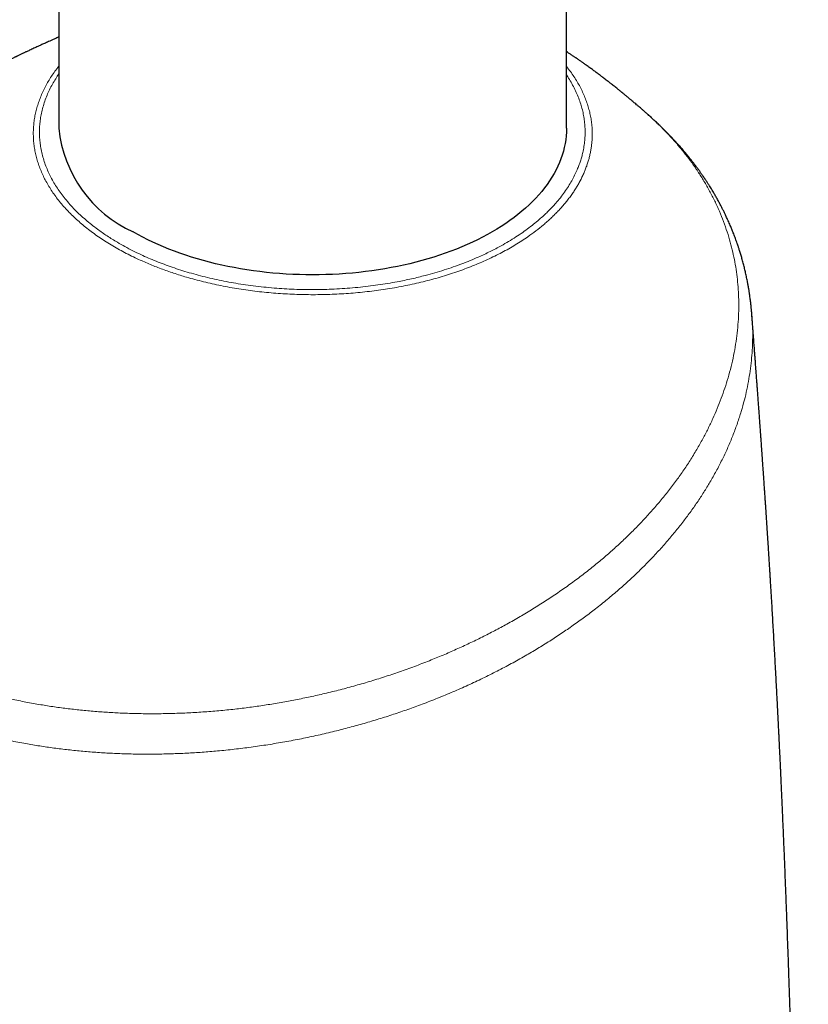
# Model space of a CAD drawing. Header units: millimetres. Extents: x 8 to 913, y 12 to 937.
# Tile 23 of 73: x 752 to 788, y 299 to 343. Entities that reach past the tile are written whole.
import ezdxf

# ---------------------------------------------------------------- set-up
doc = ezdxf.new("R2010")
doc.units = ezdxf.units.MM

msp = doc.modelspace()

# ---------------------------------------------------------------- linework, layer by layer
at = {"color": 7, "linetype": 'Continuous', "lineweight": 30}
for p, q in [((753.718, 424.317), (753.718, 338.58)), ((776.668, 338.58), (776.668, 424.317)), ((780.355, 339.194), (780.35, 339.198)), ((785.053, 330.082), (785.053, 330.079))]:
    msp.add_line(p, q, dxfattribs=at)
at = {"color": 7, "linetype": 'Continuous', "lineweight": 30, "flags": 128}
msp.add_lwpolyline([(776.668, 338.58), (776.664, 338.407), (776.652, 338.234), (776.633, 338.061), (776.605, 337.888), (776.57, 337.716), (776.527, 337.544), (776.476, 337.373), (776.417, 337.203), (776.351, 337.034), (776.277, 336.866), (776.195, 336.699), (776.106, 336.533), (776.01, 336.369), (775.906, 336.206), (775.794, 336.045), (775.676, 335.886), (775.55, 335.729), (775.417, 335.573), (775.277, 335.42), (775.131, 335.268), (774.977, 335.119), (774.817, 334.973), (774.65, 334.828), (774.476, 334.687), (774.297, 334.548), (774.111, 334.412), (773.919, 334.278), (773.721, 334.148), (773.517, 334.02), (773.307, 333.896), (773.092, 333.775), (772.871, 333.658), (772.645, 333.543), (772.414, 333.432), (772.178, 333.325), (771.938, 333.221), (771.692, 333.121), (771.443, 333.025), (771.189, 332.932), (770.93, 332.844), (770.668, 332.759), (770.402, 332.678), (770.133, 332.601), (769.86, 332.529), (769.584, 332.46), (769.305, 332.396), (769.023, 332.336), (768.739, 332.28), (768.452, 332.229), (768.163, 332.182), (767.872, 332.139), (767.579, 332.101), (767.284, 332.067), (766.988, 332.038), (766.691, 332.013), (766.392, 331.992), (766.093, 331.976), (765.793, 331.965), (765.493, 331.958), (765.193, 331.956), (764.893, 331.958), (764.592, 331.965), (764.293, 331.976), (763.993, 331.992), (763.695, 332.013), (763.398, 332.038), (763.102, 332.067), (762.807, 332.101), (762.514, 332.139), (762.223, 332.182), (761.934, 332.229), (761.647, 332.28), (761.362, 332.336), (761.081, 332.396), (760.802, 332.46), (760.526, 332.529), (760.253, 332.601), (759.983, 332.678), (759.718, 332.759), (759.455, 332.844), (759.197, 332.932), (758.943, 333.025), (758.693, 333.121), (758.448, 333.221), (758.207, 333.325), (757.971, 333.432), (757.741, 333.543), (757.515, 333.658), (757.294, 333.775), (757.079, 333.896)], dxfattribs=at)
at = {"color": 7, "linetype": 'Continuous', "lineweight": 30}
msp.add_arc((759.465, 339.156), 5.776, 185.7216, 245.5985, dxfattribs=at)
for points, knots in [([(753.718, 342.707), (753.701, 342.699), (753.657, 342.68), (753.586, 342.649), (753.509, 342.615), (753.439, 342.584), (753.374, 342.555), (753.299, 342.521), (753.21, 342.482), (753.114, 342.438), (753.027, 342.399), (752.949, 342.364), (752.867, 342.327), (752.778, 342.286), (752.684, 342.243), (752.591, 342.199), (752.498, 342.156), (752.404, 342.113), (752.325, 342.075), (752.259, 342.045), (752.206, 342.02), (752.155, 341.995), (752.104, 341.971), (752.047, 341.945), (751.989, 341.917), (751.929, 341.888), (751.876, 341.863), (751.827, 341.84), (751.789, 341.821), (751.756, 341.805), (751.723, 341.789), (751.676, 341.767), (751.617, 341.738), (751.549, 341.705), (751.486, 341.675), (751.43, 341.648), (751.377, 341.621), (751.32, 341.593), (751.259, 341.564), (751.203, 341.536), (751.148, 341.509), (751.09, 341.48), (751.02, 341.445), (750.939, 341.405), (750.853, 341.362), (750.774, 341.322), (750.704, 341.287), (750.644, 341.257), (750.581, 341.225), (750.51, 341.189), (750.442, 341.154), (750.384, 341.125), (750.342, 341.104), (750.308, 341.086), (750.275, 341.069), (750.235, 341.049), (750.187, 341.024), (750.126, 340.993), (750.06, 340.959), (749.995, 340.925), (749.936, 340.894), (749.865, 340.857), (749.785, 340.815), (749.701, 340.771), (749.622, 340.73), (749.54, 340.687), (749.448, 340.638), (749.351, 340.587), (749.269, 340.543), (749.205, 340.509), (749.156, 340.482), (749.102, 340.453), (749.042, 340.421), (748.979, 340.387), (748.926, 340.358), (748.886, 340.337), (748.861, 340.323), (748.837, 340.31), (748.814, 340.297), (748.797, 340.288), (748.79, 340.284)], [0, 0, 0, 0, 0.0103299, 0.0262684, 0.0424939, 0.0563117, 0.0680882, 0.0811114, 0.1016807, 0.1212182, 0.1388057, 0.1537341, 0.1679051, 0.1878156, 0.2072909, 0.2242873, 0.2441738, 0.2633432, 0.2806792, 0.2918593, 0.3027486, 0.3130396, 0.3227283, 0.3334256, 0.3470665, 0.3579192, 0.3696389, 0.3795171, 0.3871227, 0.3928237, 0.3993908, 0.4073911, 0.4210047, 0.4355052, 0.4482542, 0.4592309, 0.4693615, 0.4808446, 0.4939323, 0.5059721, 0.515368, 0.5269526, 0.5412932, 0.5582333, 0.5759148, 0.5939114, 0.606805, 0.6182445, 0.6306712, 0.6453504, 0.6619463, 0.6723866, 0.6808285, 0.6872682, 0.693337, 0.7013739, 0.7114005, 0.7232479, 0.7386426, 0.7518855, 0.7631625, 0.7751788, 0.7954737, 0.8126342, 0.8270014, 0.8440641, 0.8634248, 0.8838964, 0.9039127, 0.9140625, 0.9236447, 0.9346347, 0.9471961, 0.9612313, 0.9736846, 0.9803586, 0.9856681, 0.9897137, 0.9953937, 1, 1, 1, 1]), ([(780.352, 339.2), (780.343, 339.208), (780.32, 339.229), (780.278, 339.265), (780.226, 339.312), (780.17, 339.361), (780.117, 339.408), (780.064, 339.454), (780.003, 339.507), (779.927, 339.573), (779.846, 339.643), (779.769, 339.709), (779.698, 339.768), (779.623, 339.832), (779.546, 339.897), (779.475, 339.956), (779.419, 340.003), (779.366, 340.046), (779.309, 340.094), (779.245, 340.147), (779.178, 340.202), (779.115, 340.252), (779.06, 340.297), (779.003, 340.343), (778.938, 340.395), (778.861, 340.456), (778.783, 340.518), (778.711, 340.575), (778.646, 340.626), (778.553, 340.699), (778.432, 340.792), (778.289, 340.901), (778.151, 341.006), (778.016, 341.106), (777.871, 341.213), (777.721, 341.322), (777.601, 341.409), (777.519, 341.467), (777.478, 341.496), (777.439, 341.524), (777.395, 341.555), (777.343, 341.591), (777.284, 341.633), (777.223, 341.675), (777.167, 341.714), (777.12, 341.746), (777.08, 341.774), (777.04, 341.8), (776.996, 341.831), (776.943, 341.866), (776.883, 341.907), (776.822, 341.948), (776.751, 341.995), (776.7, 342.028), (776.668, 342.049)], [0, 0, 0, 0, 0.007737, 0.020019, 0.03522, 0.052877, 0.067701, 0.080296, 0.09796, 0.119051, 0.145139, 0.16629, 0.183978, 0.204284, 0.229822, 0.248537, 0.262963, 0.276991, 0.292198, 0.310624, 0.330405, 0.347873, 0.362321, 0.376228, 0.394325, 0.416312, 0.439301, 0.45852, 0.475464, 0.492428, 0.534451, 0.573872, 0.607558, 0.646371, 0.682606, 0.723128, 0.766494, 0.778081, 0.788339, 0.798573, 0.809393, 0.823218, 0.83939, 0.855981, 0.871284, 0.883104, 0.893107, 0.903014, 0.913849, 0.927908, 0.944217, 0.960938, 0.975141, 1, 1, 1, 1]), ([(785.054, 330.079), (785.053, 330.101), (785.049, 330.145), (785.043, 330.219), (785.037, 330.291), (785.03, 330.367), (785.024, 330.436), (785.017, 330.503), (785.01, 330.575), (785, 330.661), (784.989, 330.756), (784.976, 330.858), (784.964, 330.952), (784.952, 331.035), (784.942, 331.105), (784.933, 331.166), (784.924, 331.226), (784.913, 331.294), (784.9, 331.37), (784.886, 331.451), (784.871, 331.532), (784.847, 331.661), (784.813, 331.831), (784.768, 332.038), (784.721, 332.238), (784.67, 332.44), (784.626, 332.605), (784.589, 332.733), (784.563, 332.824), (784.535, 332.917), (784.507, 333.006), (784.482, 333.087), (784.459, 333.158), (784.437, 333.225), (784.412, 333.298), (784.382, 333.387), (784.346, 333.488), (784.307, 333.597), (784.267, 333.703), (784.228, 333.804), (784.193, 333.894), (784.16, 333.975), (784.127, 334.056), (784.09, 334.146), (784.047, 334.246), (784.001, 334.35), (783.955, 334.453), (783.902, 334.568), (783.842, 334.694), (783.776, 334.83), (783.709, 334.962), (783.638, 335.1), (783.56, 335.246), (783.476, 335.399), (783.391, 335.549), (783.315, 335.679), (783.249, 335.79), (783.189, 335.887), (783.127, 335.987), (783.06, 336.092), (782.982, 336.212), (782.895, 336.343), (782.802, 336.477), (782.713, 336.605), (782.621, 336.732), (782.524, 336.863), (782.421, 336.999), (782.305, 337.149), (782.18, 337.306), (782.044, 337.471), (781.906, 337.633), (781.762, 337.798), (781.606, 337.971), (781.479, 338.108), (781.388, 338.203), (781.34, 338.253), (781.298, 338.297), (781.258, 338.338), (781.215, 338.382), (781.153, 338.445), (781.074, 338.524), (780.982, 338.615), (780.893, 338.7), (780.811, 338.779), (780.733, 338.852), (780.672, 338.91), (780.625, 338.953), (780.591, 338.984), (780.552, 339.02), (780.5, 339.068), (780.432, 339.128), (780.382, 339.174), (780.354, 339.199)], [0, 0, 0, 0, 0.005034, 0.009706, 0.017515, 0.024368, 0.030408, 0.036427, 0.042844, 0.050338, 0.060482, 0.070399, 0.07949, 0.087735, 0.094219, 0.099831, 0.105384, 0.112052, 0.119828, 0.127957, 0.136029, 0.144042, 0.166237, 0.186842, 0.206684, 0.227065, 0.248328, 0.257441, 0.266835, 0.276513, 0.286151, 0.294635, 0.301751, 0.308241, 0.315826, 0.324616, 0.336242, 0.347765, 0.359069, 0.370069, 0.379826, 0.388086, 0.396049, 0.4057, 0.416992, 0.428485, 0.439614, 0.45038, 0.466283, 0.480778, 0.495255, 0.510061, 0.526425, 0.544341, 0.561513, 0.577023, 0.588342, 0.599321, 0.610384, 0.622514, 0.635593, 0.652086, 0.668017, 0.682762, 0.696956, 0.71282, 0.729532, 0.745763, 0.766518, 0.786415, 0.805784, 0.825902, 0.847556, 0.870051, 0.877096, 0.883406, 0.888851, 0.893554, 0.898942, 0.905425, 0.917123, 0.928628, 0.939727, 0.949726, 0.958575, 0.967231, 0.970842, 0.974658, 0.978822, 0.984324, 0.991379, 1, 1, 1, 1]), ([(787.6, 240.89), (787.599, 241.082), (787.597, 241.607), (787.594, 242.458), (787.59, 243.435), (787.586, 244.392), (787.582, 245.329), (787.578, 246.246), (787.574, 247.077), (787.57, 247.825), (787.566, 248.501), (787.562, 249.184), (787.559, 249.833), (787.555, 250.449), (787.552, 251.029), (787.548, 251.621), (787.544, 252.288), (787.539, 253.031), (787.534, 253.853), (787.528, 254.695), (787.522, 255.555), (787.515, 256.429), (787.508, 257.314), (787.501, 258.211), (787.493, 259.124), (787.485, 260.112), (787.475, 261.177), (787.465, 262.32), (787.453, 263.481), (787.441, 264.66), (787.428, 265.856), (787.414, 267.148), (787.398, 268.539), (787.38, 270.028), (787.36, 271.533), (787.339, 273.053), (787.32, 274.408), (787.302, 275.593), (787.286, 276.606), (787.27, 277.617), (787.254, 278.618), (787.237, 279.599), (787.22, 280.556), (787.203, 281.489), (787.186, 282.399), (787.169, 283.289), (787.151, 284.16), (787.134, 285.012), (787.116, 285.846), (787.098, 286.689), (787.079, 287.539), (787.06, 288.397), (787.04, 289.234), (787.02, 290.051), (787.001, 290.85), (786.981, 291.629), (786.961, 292.391), (786.941, 293.135), (786.921, 293.861), (786.902, 294.567), (786.882, 295.252), (786.863, 295.917), (786.843, 296.567), (786.824, 297.206), (786.804, 297.834), (786.784, 298.452), (786.765, 299.055), (786.745, 299.644), (786.727, 300.187), (786.709, 300.693), (786.693, 301.17), (786.675, 301.661), (786.657, 302.167), (786.636, 302.736), (786.612, 303.37), (786.586, 304.071), (786.557, 304.79), (786.528, 305.528), (786.496, 306.282), (786.464, 307.052), (786.437, 307.661), (786.418, 308.1), (786.406, 308.358), (786.396, 308.6), (786.385, 308.826), (786.376, 309.036), (786.367, 309.23), (786.359, 309.409), (786.351, 309.58), (786.343, 309.743), (786.336, 309.894), (786.33, 310.011), (786.326, 310.097), (786.323, 310.159), (786.32, 310.223), (786.317, 310.297), (786.312, 310.385), (786.307, 310.49), (786.302, 310.61), (786.295, 310.743), (786.287, 310.902), (786.278, 311.09), (786.268, 311.308), (786.256, 311.547), (786.243, 311.809), (786.228, 312.093), (786.213, 312.394), (786.197, 312.712), (786.18, 313.036), (786.162, 313.363), (786.145, 313.692), (786.127, 314.028), (786.109, 314.364), (786.09, 314.697), (786.072, 315.027), (786.043, 315.541), (786.004, 316.233), (785.96, 316.974), (785.924, 317.577), (785.901, 317.952), (785.885, 318.227), (785.874, 318.399), (785.864, 318.558), (785.855, 318.702), (785.847, 318.833), (785.84, 318.949), (785.833, 319.051), (785.828, 319.135), (785.824, 319.204), (785.82, 319.27), (785.815, 319.345), (785.809, 319.439), (785.801, 319.555), (785.793, 319.689), (785.784, 319.831), (785.774, 319.977), (785.765, 320.128), (785.755, 320.284), (785.741, 320.49), (785.724, 320.748), (785.704, 321.059), (785.685, 321.335), (785.669, 321.572), (785.656, 321.769), (785.643, 321.968), (785.629, 322.168), (785.617, 322.348), (785.606, 322.501), (785.598, 322.622), (785.591, 322.725), (785.585, 322.81), (785.581, 322.874), (785.577, 322.924), (785.574, 322.969), (785.57, 323.026), (785.565, 323.097), (785.559, 323.193), (785.55, 323.318), (785.539, 323.469), (785.525, 323.669), (785.509, 323.905), (785.49, 324.168), (785.474, 324.396), (785.46, 324.59), (785.448, 324.752), (785.438, 324.899), (785.429, 325.023), (785.422, 325.124), (785.415, 325.209), (785.409, 325.295), (785.402, 325.389), (785.395, 325.496), (785.386, 325.615), (785.377, 325.743), (785.367, 325.875), (785.358, 326.005), (785.348, 326.132), (785.337, 326.291), (785.323, 326.476), (785.308, 326.684), (785.293, 326.888), (785.277, 327.097), (785.261, 327.323), (785.243, 327.563), (785.224, 327.81), (785.21, 328.009), (785.198, 328.157), (785.192, 328.25), (785.185, 328.34), (785.178, 328.427), (785.171, 328.518), (785.164, 328.62), (785.155, 328.74), (785.145, 328.87), (785.135, 329.001), (785.126, 329.121), (785.118, 329.228), (785.111, 329.323), (785.105, 329.409), (785.098, 329.494), (785.091, 329.587), (785.083, 329.693), (785.073, 329.825), (785.064, 329.955), (785.057, 330.046), (785.054, 330.079)], [0, 0, 0, 0, 0.00663, 0.018107, 0.029342, 0.040339, 0.051103, 0.061637, 0.071945, 0.079732, 0.087397, 0.095199, 0.103252, 0.109753, 0.116402, 0.123197, 0.130135, 0.139334, 0.14876, 0.158407, 0.168269, 0.178337, 0.188419, 0.198686, 0.209131, 0.219746, 0.232595, 0.245662, 0.258935, 0.2724, 0.286045, 0.299855, 0.316628, 0.333597, 0.350739, 0.368032, 0.385451, 0.396914, 0.408415, 0.419944, 0.431313, 0.442429, 0.453296, 0.463811, 0.474093, 0.484149, 0.493982, 0.503599, 0.513004, 0.522202, 0.532086, 0.541731, 0.551143, 0.560329, 0.569293, 0.578041, 0.58658, 0.594913, 0.603046, 0.610984, 0.618595, 0.626027, 0.633285, 0.640372, 0.647418, 0.654296, 0.661009, 0.667563, 0.673976, 0.679114, 0.684416, 0.689876, 0.695487, 0.701244, 0.70879, 0.716549, 0.724509, 0.732657, 0.74098, 0.749465, 0.7581, 0.761109, 0.763949, 0.766607, 0.769087, 0.77139, 0.773521, 0.77548, 0.77727, 0.779157, 0.780818, 0.782254, 0.782995, 0.78366, 0.7843, 0.785094, 0.786073, 0.787224, 0.788545, 0.790011, 0.79158, 0.793791, 0.796175, 0.79873, 0.801653, 0.804764, 0.80806, 0.811537, 0.815189, 0.818658, 0.822265, 0.82596, 0.829626, 0.833256, 0.836851, 0.840412, 0.850034, 0.859416, 0.864569, 0.869654, 0.871632, 0.873511, 0.875232, 0.876797, 0.878208, 0.879467, 0.880574, 0.881531, 0.882178, 0.882841, 0.883652, 0.88461, 0.885925, 0.887409, 0.888951, 0.89054, 0.892175, 0.893858, 0.895586, 0.89887, 0.902248, 0.9057, 0.907806, 0.909937, 0.912095, 0.914277, 0.91643, 0.917926, 0.91923, 0.920344, 0.921268, 0.922003, 0.922414, 0.922874, 0.923488, 0.924255, 0.925175, 0.92661, 0.928303, 0.930081, 0.933111, 0.935956, 0.938618, 0.940497, 0.942262, 0.943857, 0.945277, 0.94627, 0.947156, 0.948021, 0.949067, 0.950203, 0.951501, 0.952936, 0.954368, 0.955775, 0.957156, 0.958511, 0.96092, 0.963179, 0.965279, 0.967539, 0.969971, 0.972552, 0.975246, 0.978029, 0.979098, 0.980121, 0.981098, 0.98203, 0.982971, 0.984071, 0.985337, 0.986876, 0.988317, 0.98962, 0.990788, 0.99182, 0.992715, 0.993591, 0.994603, 0.995752, 0.997038, 0.998928, 1, 1, 1, 1])]:
    msp.add_open_spline(points, degree=3, knots=knots, dxfattribs=at)
at = {"color": 252, "linetype": 'Continuous', "lineweight": 0}
for points, knots in [([(776.668, 341.378), (776.686, 341.356), (776.764, 341.261), (776.89, 341.089), (777.045, 340.861), (777.186, 340.629), (777.315, 340.394), (777.429, 340.156), (777.53, 339.916), (777.616, 339.674), (777.688, 339.431), (777.746, 339.187), (777.79, 338.944), (777.819, 338.7), (777.834, 338.455), (777.834, 338.232), (777.824, 338.029), (777.807, 337.848), (777.783, 337.668), (777.751, 337.489), (777.711, 337.311), (777.664, 337.135), (777.611, 336.962), (777.551, 336.791), (777.483, 336.621), (777.386, 336.398), (777.275, 336.178), (777.151, 335.963), (777.049, 335.797), (776.937, 335.629), (776.815, 335.459), (776.686, 335.292), (776.551, 335.128), (776.409, 334.966), (776.262, 334.808), (776.111, 334.655), (775.956, 334.506), (775.794, 334.36), (775.575, 334.17), (775.29, 333.942), (774.96, 333.702), (774.647, 333.492), (774.357, 333.311), (774.058, 333.135), (773.748, 332.966), (773.428, 332.803), (773.099, 332.646), (772.763, 332.497), (772.419, 332.355), (772.067, 332.219), (771.706, 332.089), (771.336, 331.966), (770.959, 331.851), (770.576, 331.743), (770.187, 331.642), (769.791, 331.55), (769.392, 331.465), (768.99, 331.388), (768.584, 331.32), (768.174, 331.259), (767.76, 331.206), (767.34, 331.16), (766.918, 331.123), (766.495, 331.094), (766.071, 331.074), (765.645, 331.061), (765.22, 331.057), (764.797, 331.061), (764.375, 331.074), (763.954, 331.094), (763.532, 331.123), (763.11, 331.16), (762.69, 331.205), (762.274, 331.259), (761.862, 331.32), (761.452, 331.389), (761.049, 331.466), (760.651, 331.55), (760.26, 331.642), (759.874, 331.742), (759.521, 331.841), (759.2, 331.938), (758.909, 332.032), (758.623, 332.13), (758.341, 332.233), (758.063, 332.339), (757.789, 332.451), (757.521, 332.566), (757.233, 332.697), (756.929, 332.844), (756.611, 333.008), (756.303, 333.178), (756.006, 333.354), (755.719, 333.536), (755.444, 333.723), (755.18, 333.914), (754.929, 334.11), (754.689, 334.31), (754.459, 334.516), (754.24, 334.727), (754.034, 334.943), (753.841, 335.162), (753.66, 335.384), (753.493, 335.611), (753.34, 335.839), (753.201, 336.07), (753.075, 336.302), (752.963, 336.537), (752.864, 336.775), (752.779, 337.016), (752.708, 337.259), (752.651, 337.502), (752.608, 337.746), (752.579, 337.991), (752.565, 338.236), (752.565, 338.479), (752.58, 338.722), (752.609, 338.965), (752.652, 339.209), (752.709, 339.452), (752.781, 339.695), (752.867, 339.935), (752.966, 340.174), (753.08, 340.411), (753.207, 340.645), (753.347, 340.875), (753.5, 341.102), (753.624, 341.272), (753.701, 341.366), (753.718, 341.386)], [0, 0, 0, 0, 0.002447, 0.010811, 0.019213, 0.027615, 0.036098, 0.044591, 0.053026, 0.061462, 0.069935, 0.078408, 0.086769, 0.09513, 0.103529, 0.111928, 0.118167, 0.124409, 0.130567, 0.136724, 0.142897, 0.149069, 0.155044, 0.161019, 0.167008, 0.172997, 0.184682, 0.190538, 0.196394, 0.202747, 0.209105, 0.215333, 0.221561, 0.227804, 0.234048, 0.24, 0.245953, 0.25192, 0.257886, 0.269392, 0.280923, 0.289402, 0.297892, 0.306323, 0.314755, 0.323227, 0.331698, 0.340057, 0.348415, 0.356812, 0.365208, 0.373672, 0.382145, 0.390561, 0.398977, 0.407432, 0.415887, 0.42423, 0.432573, 0.440954, 0.449334, 0.457787, 0.466249, 0.474653, 0.483057, 0.491499, 0.499942, 0.508273, 0.516603, 0.524972, 0.53334, 0.54179, 0.55025, 0.558652, 0.567053, 0.575493, 0.583933, 0.59226, 0.600588, 0.608953, 0.617319, 0.623885, 0.630451, 0.637035, 0.643619, 0.650222, 0.656824, 0.663446, 0.670067, 0.678516, 0.686974, 0.695375, 0.703776, 0.712216, 0.720655, 0.728983, 0.73731, 0.745675, 0.754039, 0.76249, 0.770951, 0.779353, 0.787756, 0.796198, 0.804639, 0.812969, 0.821299, 0.829666, 0.838034, 0.846481, 0.854938, 0.863336, 0.871735, 0.880172, 0.888609, 0.896934, 0.905259, 0.913622, 0.921985, 0.930444, 0.938914, 0.947325, 0.955736, 0.964186, 0.972635, 0.980972, 0.989309, 0.997684, 1, 1, 1, 1]), ([(753.718, 341.038), (753.67, 340.967), (753.567, 340.815), (753.429, 340.577), (753.298, 340.326), (753.182, 340.068), (753.081, 339.803), (752.997, 339.532), (752.931, 339.264), (752.884, 338.998), (752.855, 338.737), (752.842, 338.475), (752.846, 338.213), (752.867, 337.952), (752.905, 337.686), (752.962, 337.417), (753.037, 337.145), (753.13, 336.879), (753.237, 336.62), (753.359, 336.367), (753.497, 336.118), (753.651, 335.871), (753.82, 335.628), (754.009, 335.384), (754.216, 335.141), (754.444, 334.898), (754.684, 334.665), (754.934, 334.441), (755.194, 334.226), (755.445, 334.033), (755.684, 333.862), (755.905, 333.712), (756.133, 333.567), (756.398, 333.406), (756.706, 333.231), (757.059, 333.046), (757.414, 332.874), (757.767, 332.715), (758.117, 332.569), (758.478, 332.429), (758.848, 332.296), (759.228, 332.17), (759.62, 332.05), (760.024, 331.938), (760.44, 331.833), (760.862, 331.736), (761.291, 331.649), (761.724, 331.572), (762.17, 331.502), (762.628, 331.441), (763.097, 331.389), (763.561, 331.348), (764.02, 331.318), (764.473, 331.298), (764.926, 331.288), (765.38, 331.288), (765.834, 331.297), (766.295, 331.316), (766.761, 331.346), (767.234, 331.387), (767.695, 331.437), (768.146, 331.496), (768.584, 331.564), (768.983, 331.635), (769.343, 331.706), (769.663, 331.775), (769.978, 331.849), (770.33, 331.938), (770.719, 332.046), (771.141, 332.175), (771.548, 332.311), (771.94, 332.453), (772.315, 332.601), (772.652, 332.744), (772.951, 332.88), (773.213, 333.006), (773.468, 333.136), (773.75, 333.288), (774.055, 333.464), (774.38, 333.666), (774.687, 333.873), (774.975, 334.082), (775.245, 334.294), (775.48, 334.494), (775.685, 334.68), (775.86, 334.85), (776.027, 335.022), (776.206, 335.219), (776.393, 335.444), (776.584, 335.697), (776.755, 335.951), (776.907, 336.204), (777.039, 336.455), (777.146, 336.688), (777.232, 336.903), (777.3, 337.096), (777.358, 337.29), (777.414, 337.51), (777.462, 337.758), (777.497, 338.033), (777.513, 338.305), (777.511, 338.571), (777.492, 338.833), (777.456, 339.095), (777.404, 339.355), (777.335, 339.614), (777.249, 339.876), (777.144, 340.14), (777.019, 340.406), (776.878, 340.665), (776.761, 340.861), (776.686, 340.968), (776.668, 340.995)], [0, 0, 0, 0, 0.008223, 0.017681, 0.027143, 0.036601, 0.046548, 0.056498, 0.066445, 0.075897, 0.085351, 0.094803, 0.104255, 0.11371, 0.123162, 0.133101, 0.143043, 0.152982, 0.162443, 0.171907, 0.181368, 0.19083, 0.200294, 0.209756, 0.219705, 0.229658, 0.239607, 0.249069, 0.258534, 0.267996, 0.275148, 0.2823, 0.289343, 0.296387, 0.306334, 0.316285, 0.326232, 0.33525, 0.34427, 0.353288, 0.362407, 0.371529, 0.380647, 0.390106, 0.399568, 0.409026, 0.418484, 0.427946, 0.437404, 0.447351, 0.457301, 0.467248, 0.476704, 0.486164, 0.49562, 0.505076, 0.514535, 0.523992, 0.533936, 0.543883, 0.553827, 0.563289, 0.572755, 0.582218, 0.58937, 0.596523, 0.603567, 0.61061, 0.620561, 0.630514, 0.640465, 0.649937, 0.659414, 0.668886, 0.676047, 0.683207, 0.690258, 0.69731, 0.707269, 0.717233, 0.727193, 0.736685, 0.746181, 0.755674, 0.762849, 0.770024, 0.77709, 0.784156, 0.794136, 0.804121, 0.814101, 0.823582, 0.833065, 0.842546, 0.849712, 0.856878, 0.863934, 0.87099, 0.880955, 0.890924, 0.90089, 0.910348, 0.91981, 0.929268, 0.938726, 0.948187, 0.957646, 0.967589, 0.977536, 0.987479, 0.996936, 1, 1, 1, 1]), ([(748.788, 340.281), (748.714, 340.242), (748.436, 340.092), (747.967, 339.822), (747.382, 339.471), (746.812, 339.109), (746.258, 338.737), (745.718, 338.355), (745.193, 337.964), (744.698, 337.573), (744.23, 337.184), (743.79, 336.798), (743.362, 336.404), (742.948, 336.003), (742.55, 335.594), (742.155, 335.167), (741.766, 334.721), (741.385, 334.256), (741.024, 333.784), (740.682, 333.307), (740.362, 332.825), (740.062, 332.339), (739.791, 331.862), (739.547, 331.394), (739.329, 330.938), (739.129, 330.479), (738.948, 330.019), (738.785, 329.558), (738.636, 329.081), (738.504, 328.588), (738.391, 328.081), (738.3, 327.575), (738.232, 327.069), (738.187, 326.564), (738.165, 326.06), (738.167, 325.572), (738.19, 325.1), (738.231, 324.646), (738.292, 324.194), (738.372, 323.745), (738.471, 323.3), (738.593, 322.845), (738.739, 322.382), (738.912, 321.912), (739.107, 321.448), (739.324, 320.99), (739.564, 320.539), (739.825, 320.096), (740.099, 319.673), (740.385, 319.271), (740.681, 318.887), (740.994, 318.511), (741.324, 318.143), (741.671, 317.783), (742.045, 317.422), (742.448, 317.06), (742.882, 316.699), (743.333, 316.349), (743.801, 316.013), (744.284, 315.689), (744.784, 315.378), (745.284, 315.089), (745.784, 314.819), (746.282, 314.569), (746.793, 314.329), (747.318, 314.101), (747.855, 313.883), (748.422, 313.671), (749.018, 313.465), (749.641, 313.269), (750.275, 313.088), (750.917, 312.922), (751.568, 312.771), (752.228, 312.636), (752.879, 312.519), (753.519, 312.42), (754.149, 312.336), (754.786, 312.265), (755.43, 312.207), (756.08, 312.163), (756.752, 312.13), (757.446, 312.112), (758.162, 312.109), (758.879, 312.121), (759.598, 312.149), (760.319, 312.193), (761.042, 312.252), (761.746, 312.325), (762.431, 312.411), (763.097, 312.507), (763.763, 312.617), (764.425, 312.739), (765.082, 312.874), (765.754, 313.026), (766.441, 313.195), (767.142, 313.383), (767.836, 313.586), (768.525, 313.803), (769.208, 314.034), (769.886, 314.28), (770.537, 314.533), (771.163, 314.792), (771.762, 315.055), (772.35, 315.327), (772.927, 315.609), (773.493, 315.901), (774.066, 316.211), (774.644, 316.541), (775.226, 316.892), (775.796, 317.255), (776.353, 317.629), (776.897, 318.014), (777.427, 318.411), (777.927, 318.806), (778.397, 319.198), (778.839, 319.586), (779.267, 319.982), (779.68, 320.384), (780.078, 320.793), (780.471, 321.221), (780.859, 321.667), (781.238, 322.133), (781.598, 322.605), (781.938, 323.082), (782.258, 323.565), (782.557, 324.052), (782.827, 324.529), (783.07, 324.996), (783.287, 325.453), (783.487, 325.912), (783.668, 326.372), (783.83, 326.834), (783.979, 327.311), (784.112, 327.804), (784.226, 328.311), (784.318, 328.818), (784.387, 329.324), (784.434, 329.829), (784.457, 330.332), (784.458, 330.82), (784.437, 331.292), (784.397, 331.748), (784.338, 332.2), (784.259, 332.649), (784.162, 333.094), (784.042, 333.55), (783.897, 334.013), (783.726, 334.485), (783.533, 334.949), (783.318, 335.408), (783.08, 335.859), (782.82, 336.303), (782.546, 336.726), (782.261, 337.129), (781.965, 337.513), (781.652, 337.889), (781.322, 338.257), (780.974, 338.616), (780.653, 338.93), (780.44, 339.119), (780.355, 339.194)], [0, 0, 0, 0, 0.002384, 0.009003, 0.015599, 0.022178, 0.028746, 0.03531, 0.041875, 0.048449, 0.054488, 0.060544, 0.066621, 0.072713, 0.078808, 0.084897, 0.091534, 0.098176, 0.104825, 0.111476, 0.118115, 0.124751, 0.131392, 0.137488, 0.143584, 0.149674, 0.155759, 0.161842, 0.16793, 0.174578, 0.181228, 0.187872, 0.194509, 0.201147, 0.207795, 0.214449, 0.220538, 0.226622, 0.232706, 0.238798, 0.244895, 0.250989, 0.257629, 0.264265, 0.270904, 0.277551, 0.284202, 0.290848, 0.297484, 0.303569, 0.309659, 0.315759, 0.321852, 0.327938, 0.334022, 0.340667, 0.347317, 0.353957, 0.360574, 0.367168, 0.373746, 0.380314, 0.386332, 0.392353, 0.398381, 0.404421, 0.410479, 0.41656, 0.423201, 0.429825, 0.436426, 0.443006, 0.449575, 0.456139, 0.462706, 0.468733, 0.474772, 0.48083, 0.486913, 0.493002, 0.499079, 0.505681, 0.512264, 0.518836, 0.525402, 0.531969, 0.538543, 0.545133, 0.551193, 0.557272, 0.563365, 0.569441, 0.575495, 0.581534, 0.588108, 0.594676, 0.601243, 0.607817, 0.614402, 0.621006, 0.627636, 0.633727, 0.639811, 0.64587, 0.65191, 0.657939, 0.663961, 0.670529, 0.677101, 0.683683, 0.690286, 0.696912, 0.703556, 0.710204, 0.71629, 0.722374, 0.728461, 0.734556, 0.740654, 0.746748, 0.753387, 0.760024, 0.766667, 0.773317, 0.779967, 0.786612, 0.79325, 0.799339, 0.805432, 0.811532, 0.817624, 0.82371, 0.829795, 0.83644, 0.843092, 0.849742, 0.856383, 0.863021, 0.869661, 0.876308, 0.882406, 0.888501, 0.894587, 0.900672, 0.906761, 0.91286, 0.919512, 0.926154, 0.932791, 0.939434, 0.946085, 0.952736, 0.95938, 0.965464, 0.97155, 0.977641, 0.983738, 0.989837, 0.995932, 1, 1, 1, 1]), ([(785.053, 330.079), (785.063, 329.935), (785.084, 329.622), (785.089, 329.152), (785.075, 328.668), (785.042, 328.197), (784.989, 327.723), (784.917, 327.248), (784.825, 326.772), (784.71, 326.282), (784.57, 325.777), (784.403, 325.259), (784.213, 324.742), (784, 324.227), (783.765, 323.715), (783.507, 323.205), (783.234, 322.714), (782.949, 322.239), (782.655, 321.782), (782.342, 321.329), (782.012, 320.88), (781.665, 320.437), (781.289, 319.985), (780.884, 319.527), (780.448, 319.061), (779.993, 318.603), (779.519, 318.154), (779.026, 317.712), (778.515, 317.28), (778.001, 316.868), (777.486, 316.477), (776.973, 316.107), (776.448, 315.746), (775.911, 315.396), (775.362, 315.055), (774.784, 314.714), (774.175, 314.374), (773.536, 314.037), (772.883, 313.712), (772.216, 313.398), (771.536, 313.098), (770.846, 312.812), (770.167, 312.548), (769.502, 312.305), (768.849, 312.082), (768.191, 311.871), (767.527, 311.673), (766.857, 311.488), (766.161, 311.309), (765.438, 311.14), (764.688, 310.98), (763.932, 310.836), (763.172, 310.709), (762.412, 310.598), (761.652, 310.503), (760.915, 310.428), (760.199, 310.369), (759.505, 310.326), (758.811, 310.297), (758.118, 310.283), (757.425, 310.282), (756.739, 310.295), (756.06, 310.323), (755.39, 310.364), (754.725, 310.419), (754.067, 310.487), (753.417, 310.569), (752.775, 310.664), (752.106, 310.778), (751.411, 310.913), (750.691, 311.073), (749.982, 311.251), (749.283, 311.447), (748.596, 311.66), (747.922, 311.89), (747.264, 312.137), (746.621, 312.399), (745.997, 312.677), (745.39, 312.97), (744.8, 313.278), (744.255, 313.586), (743.753, 313.891), (743.289, 314.192), (742.84, 314.505), (742.404, 314.829), (741.982, 315.163), (741.577, 315.508), (741.167, 315.882), (740.756, 316.286), (740.347, 316.722), (739.963, 317.169), (739.602, 317.627), (739.267, 318.094), (738.957, 318.571), (738.671, 319.057), (738.41, 319.551), (738.175, 320.054), (737.965, 320.564), (737.781, 321.081), (737.626, 321.598), (737.497, 322.113), (737.394, 322.626), (737.315, 323.142), (737.261, 323.662), (737.231, 324.185), (737.226, 324.71), (737.245, 325.223), (737.285, 325.723), (737.344, 326.21), (737.424, 326.697), (737.524, 327.184), (737.646, 327.672), (737.776, 328.128), (737.876, 328.42), (737.921, 328.55)], [0, 0, 0, 0, 0.007704, 0.0167381, 0.0250239, 0.0333209, 0.0416359, 0.0499712, 0.0583173, 0.0666633, 0.0757655, 0.0848757, 0.0940015, 0.1031354, 0.1122602, 0.1213811, 0.1305091, 0.1388932, 0.1472868, 0.1556822, 0.1640716, 0.1724585, 0.1808481, 0.1900134, 0.1991908, 0.2083697, 0.2175446, 0.2267253, 0.2359228, 0.2451388, 0.2535827, 0.262013, 0.2704223, 0.2788198, 0.2872127, 0.295606, 0.3047683, 0.3139432, 0.3231381, 0.3323668, 0.3416235, 0.3508759, 0.3600987, 0.3685325, 0.3769536, 0.3853686, 0.393784, 0.4022061, 0.4106413, 0.4198648, 0.4291176, 0.4384085, 0.4477137, 0.4569871, 0.4662309, 0.4754537, 0.4839066, 0.4923647, 0.5008342, 0.5093215, 0.5178328, 0.5263747, 0.5347327, 0.5431135, 0.5514877, 0.5598292, 0.5681406, 0.5764304, 0.5847056, 0.594356, 0.604015, 0.6136894, 0.6233914, 0.6331204, 0.6428641, 0.6525932, 0.6622927, 0.6719712, 0.6816375, 0.6913005, 0.7009691, 0.7092718, 0.7175978, 0.7259512, 0.7343354, 0.7427418, 0.7511535, 0.7595532, 0.7693362, 0.7791178, 0.7889043, 0.7986767, 0.8084202, 0.8181472, 0.8278816, 0.8376291, 0.8473746, 0.8571081, 0.8668357, 0.8765664, 0.8859149, 0.8952606, 0.9045915, 0.9139035, 0.9232109, 0.9325249, 0.9418462, 0.9503828, 0.9589164, 0.9674535, 0.9760032, 0.984559, 0.9931109, 1, 1, 1, 1])]:
    msp.add_open_spline(points, degree=3, knots=knots, dxfattribs=at)

doc.saveas('drawing.dxf')
